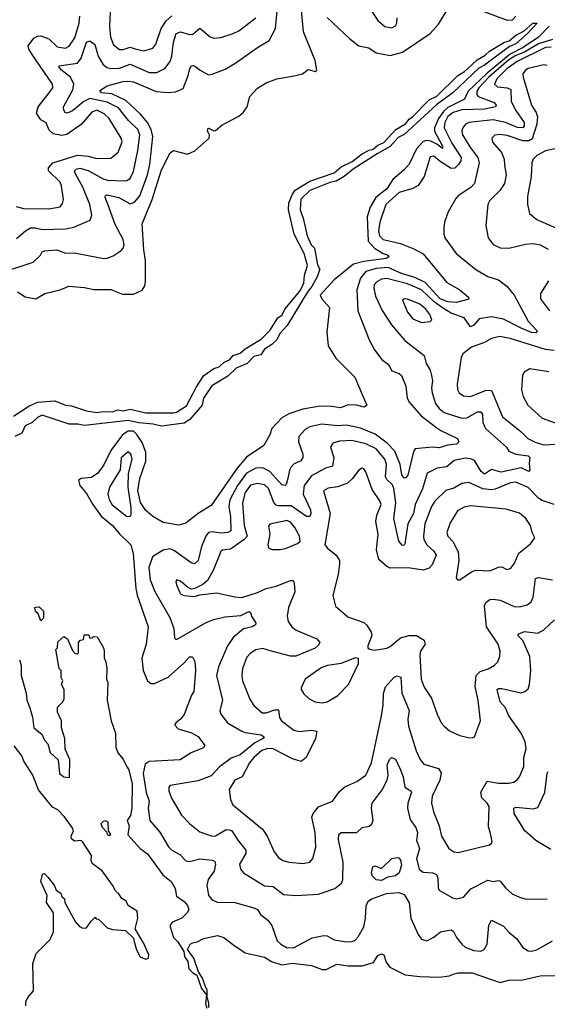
# Model space of a CAD drawing. Extents: x 1468344 to 1613994, y 525695 to 643861.
# Tile 210 of 256: x 1541453 to 1544475, y 578371 to 584015. Entities that reach past the tile are written whole.
import ezdxf

# ---------------------------------------------------------------- set-up
doc = ezdxf.new("R2010")
doc.units = 0

msp = doc.modelspace()

# ---------------------------------------------------------------- linework, layer by layer
at = {"layer": '0CON10XD'}
for points in [[(1543413.8, 584145), (1543505, 584010), (1543545, 583976.2), (1543585, 583968.8), (1543605, 583980), (1543613.8, 583995), (1543615.8, 584025)], [(1541385, 582576.9), (1541530, 582625), (1541572, 582665), (1541582, 582685), (1541595, 582690.6), (1541665, 582695.3), (1541715, 582676.7), (1541765, 582679.1), (1541935, 582646.4), (1541955, 582647.5), (1541988.9, 582661.1), (1542035, 582691.5), (1542045.8, 582704.2), (1542051.3, 582725), (1542045.9, 582755), (1542000.5, 582840.5), (1541957.7, 582957.7), (1541942.7, 582995), (1541943.9, 583006.1), (1541955, 583011.1), (1542021.1, 582995), (1542085, 582958.3), (1542110.7, 582969.3), (1542141.9, 583005), (1542185.2, 583125), (1542198.9, 583185), (1542216.1, 583345), (1542206.8, 583385), (1542184.9, 583424.9), (1542145, 583472.3), (1542061.1, 583551.1), (1541980.3, 583590.3), (1541922, 583595), (1541911.9, 583608.1), (1541954.2, 583635.8), (1542045, 583661.3), (1542072.5, 583662.5), (1542105, 583658.6), (1542235, 583602.6), (1542301.8, 583598.2), (1542345, 583602.1), (1542389.9, 583620.1), (1542417.3, 583695), (1542427.8, 583735), (1542435, 583747.5), (1542445, 583751.4), (1542455, 583750.8), (1542486.2, 583725), (1542535, 583699.5), (1542555, 583701.8), (1542629.1, 583730.9), (1542685, 583763.5), (1542820.1, 583859.9), (1542881.9, 583895), (1542918.9, 583965), (1542928.9, 584085)], [(1541440.6, 582455), (1541485, 582426), (1541545, 582414.5), (1541596.7, 582445), (1541685, 582466.5), (1541735, 582488.1), (1541825, 582480), (1541878.5, 582468.5), (1541975, 582467.3), (1542041.7, 582441.7), (1542105, 582441.5), (1542155.2, 582464.8), (1542170.4, 582489.6), (1542173.1, 582515), (1542173.6, 582635), (1542164, 582695), (1542154.5, 582845), (1542211.2, 582985), (1542265, 583154), (1542315, 583251.2), (1542335, 583265.6), (1542415, 583244.7), (1542456.8, 583263.2), (1542537.8, 583335), (1542541.1, 583355), (1542529.5, 583375), (1542530.2, 583389.8), (1542535, 583392.9), (1542565, 583377.9), (1542575, 583380.4), (1542610, 583410), (1542707.7, 583462.3), (1542735.6, 583485), (1542755.7, 583515), (1542772.2, 583575), (1542815, 583623.1), (1542865, 583652.5), (1542925, 583675.7), (1543015, 583690.8), (1543072.5, 583705), (1543105, 583730), (1543145, 583718.6), (1543155.6, 583725), (1543145, 583780), (1543077.8, 583945), (1543065, 584090)], [(1541971, 584059), (1541967.6, 583975), (1541973.1, 583915), (1541989.9, 583869.9), (1542025, 583844.6), (1542045, 583843.1), (1542085, 583856.6), (1542115, 583847.7), (1542165, 583835.4), (1542215, 583851.2), (1542232.4, 583875), (1542263.2, 583965), (1542291.5, 584008.5), (1542325, 584036)], [(1543215, 584026.7), (1543344.2, 583904.2), (1543395, 583864.5), (1543453.1, 583853.1), (1543495, 583824.5), (1543575, 583810), (1543645, 583827.8), (1543804.4, 583935.6), (1543851.9, 583988.1), (1543916.7, 584095)], [(1544097, 584067), (1544245, 584011.5), (1544275, 584013.7), (1544295.1, 584035)], [(1541418.2, 581741.8), (1541505, 581799), (1541555, 581821.7), (1541655, 581830.9), (1541715, 581805.2), (1541750.5, 581800.5), (1541835, 581773.1), (1541895, 581764), (1541928.8, 581768.8), (1541985, 581767.7), (1542015, 581778.4), (1542045, 581773), (1542085, 581781.7), (1542175, 581761.4), (1542335, 581761.1), (1542351.6, 581765), (1542408.6, 581801.4), (1542465, 581911.2), (1542507, 581975), (1542565, 582014.8), (1542595.3, 582024.7), (1542625, 582052), (1542654.6, 582065.4), (1542675, 582090.7), (1542715, 582103.8), (1542745, 582128.8), (1542836.6, 582183.4), (1542886, 582234), (1542931.9, 582305), (1542956.3, 582323.7), (1542972.3, 582355), (1543058.8, 582461.2), (1543080.2, 582505), (1543085, 582550.8), (1543102.3, 582605), (1543081.8, 582675), (1543025.2, 582785), (1542992.9, 582925), (1542995, 582964.3), (1543014.8, 583015.2), (1543031.5, 583038.5), (1543115, 583088.4), (1543255, 583137.5), (1543295, 583171.7), (1543358.3, 583201.7), (1543415, 583245.2), (1543455, 583267.1), (1543478.1, 583271.9), (1543505, 583295.4), (1543538.6, 583311.4), (1543607.5, 583385), (1543662.8, 583417.2), (1543684.1, 583445), (1543702.8, 583457.2), (1543798.8, 583555), (1543842.9, 583577.1), (1543962.8, 583695), (1544001.5, 583718.5), (1544042.7, 583755), (1544074.1, 583785), (1544118.8, 583811.2), (1544144.6, 583835), (1544229.4, 583885), (1544256.4, 583893.6), (1544295, 583925.8), (1544341.5, 583948.5), (1544392.5, 583995), (1544417.5, 583995), (1544362.5, 583935), (1544295, 583877.1), (1544258.4, 583861.6), (1544115, 583754.1), (1544082.6, 583737.4), (1543933.5, 583595), (1543841.9, 583528.1), (1543655, 583356.9), (1543621, 583339), (1543575, 583287.1), (1543501.1, 583245)], [(1541433.6, 582943.6), (1541475, 582933.1), (1541619.5, 582930.5), (1541685, 582942.5), (1541698.5, 582961.5), (1541704.6, 582985), (1541693.3, 583063.3), (1541685, 583084.2), (1541618.2, 583148.2), (1541618.5, 583165), (1541643.1, 583195), (1541785, 583238.4), (1541845, 583233), (1541895, 583219.2), (1541975, 583221.8), (1542017.5, 583255), (1542039.6, 583315), (1542034.6, 583335), (1541965, 583448.5), (1541936.2, 583475), (1541895, 583495.7), (1541867.1, 583485), (1541805.2, 583414.8), (1541722.8, 583357.2), (1541695, 583350), (1541645, 583359.7), (1541621.7, 583381.7), (1541605, 583423.3), (1541575, 583440.5), (1541549.2, 583479.2), (1541558.7, 583515), (1541615, 583585.5), (1541642.1, 583625), (1541640.4, 583645), (1541523.9, 583815), (1541505.4, 583845), (1541502.3, 583865), (1541535, 583908.9), (1541555, 583920), (1541575, 583921.8), (1541620.8, 583905), (1541668.4, 583858.4), (1541715, 583851.4), (1541736.6, 583863.4), (1541768.5, 583911.5), (1541793.9, 583995), (1541798.1, 584035)], [(1541435, 582760.6), (1541485.5, 582805), (1541515, 582821.6), (1541542.6, 582822.6), (1541581.3, 582811.3), (1541715, 582815.3), (1541763.7, 582826.3), (1541857.1, 582865), (1541866.3, 582893.7), (1541854.1, 582955), (1541814.3, 583055), (1541770, 583135), (1541767.5, 583145), (1541775, 583158), (1541796.9, 583163.1), (1541845, 583151), (1541932.1, 583102.1), (1541955.5, 583095.5), (1542045, 583090.6), (1542066.3, 583093.7), (1542085.2, 583104.8), (1542105.7, 583145), (1542130.7, 583265), (1542141.5, 583355), (1542129.5, 583385), (1542077, 583437), (1542019.5, 583509.5), (1541955, 583542.2), (1541855, 583563.2), (1541819.7, 583545), (1541755, 583491.6), (1541725, 583479.5), (1541713.1, 583483.1), (1541705.5, 583495.5), (1541704.6, 583515), (1541758.1, 583611.9), (1541763.9, 583645), (1541745, 583685.3), (1541692.7, 583725), (1541677.1, 583745), (1541679.2, 583750.8), (1541785, 583765.4), (1541804.3, 583795), (1541835, 583885.6), (1541855, 583893.8), (1541883.1, 583873.1), (1541902.2, 583805), (1541929.9, 583759.9), (1541951.5, 583741.5), (1541975.7, 583735.7), (1542025, 583737), (1542085, 583760.2), (1542195, 583711.7), (1542238.8, 583711.2), (1542283.6, 583735), (1542315.2, 583774.8), (1542325.3, 583805), (1542333.8, 583885), (1542348.9, 583935), (1542375, 583945.3), (1542425, 583929.8), (1542445, 583931.4), (1542485, 583965.5), (1542545, 583916.9), (1542565, 583908), (1542605, 583912.7), (1542675.2, 583934.8), (1542709, 583951), (1542805, 584025.6)], [(1544485, 583976.9), (1544425.3, 583914.7), (1544337.1, 583855), (1544262.4, 583817.6), (1544130.9, 583709.1), (1544021.4, 583605), (1544001.4, 583558.6), (1543905, 583511.4), (1543881, 583489), (1543852.5, 583447.5), (1543829.9, 583395), (1543829.4, 583375), (1543875, 583290), (1543875, 583276.7), (1543841.9, 583301.9), (1543807.7, 583317.7), (1543785, 583321.9), (1543765, 583316), (1543726.1, 583275), (1543683.7, 583186.3), (1543655, 583154.4), (1543591, 583099), (1543555, 583046.1), (1543493.2, 582995), (1543460.6, 582939.4), (1543443.5, 582885), (1543449.6, 582745), (1543485, 582705.7), (1543534.3, 582675), (1543564.2, 582665), (1543568.1, 582655), (1543551.4, 582645), (1543425, 582628.5), (1543365, 582612.9), (1543255, 582523.5), (1543173.3, 582435), (1543183.3, 582415), (1543228, 582365), (1543212.7, 582222.7), (1543220.8, 582145), (1543263.8, 582075), (1543372, 581965), (1543415.5, 581865.5), (1543442.2, 581805), (1543426.2, 581793.8), (1543385, 581805.3), (1543335, 581807.8), (1543290.5, 581789.5), (1543238.2, 581798.2), (1543175, 581799.5), (1543075, 581781.8), (1542994.5, 581755.5), (1542955, 581731.9), (1542897.9, 581672.1), (1542885.8, 581635), (1542851.1, 581575), (1542752.8, 581507.2), (1542698.4, 581445), (1542549.3, 581230.7), (1542475, 581184.6), (1542405, 581128.5), (1542365, 581118), (1542275, 581132.9), (1542215, 581166.9), (1542175, 581201.5), (1542145, 581247.7), (1542130.3, 581315), (1542140.3, 581385), (1542174.8, 581484.8), (1542175.9, 581535), (1542155, 581590.9), (1542125, 581636.3), (1542105, 581655.5), (1542075, 581656.9), (1542042.6, 581635), (1541975.3, 581544.7), (1541935.8, 581464.2), (1541900.6, 581415), (1541865, 581390.6), (1541804.7, 581385.3), (1541789.2, 581375), (1541797.8, 581345), (1541835, 581298.9), (1541871.6, 581235), (1541919.6, 581169.6), (1541985, 581114.7), (1542025, 581067.1), (1542090.4, 581005), (1542102.6, 580955), (1542119.2, 580755), (1542125.8, 580715.8), (1542188.2, 580535), (1542176.7, 580435), (1542153, 580355), (1542160.7, 580285), (1542185.7, 580225), (1542205, 580210), (1542225, 580210.5), (1542304.2, 580245.8), (1542393.8, 580326.2), (1542425, 580363.5), (1542442.4, 580362.4), (1542456.8, 580336.8), (1542460, 580285), (1542451.1, 580165), (1542437.1, 580142.9), (1542395, 580031.4), (1542375, 580005.5), (1542347.1, 579985), (1542341.7, 579971.7), (1542360.5, 579950.5), (1542437.3, 579927.3), (1542475, 579905.4), (1542513.8, 579855), (1542505, 579841.2), (1542435, 579813.3), (1542371.7, 579771.7), (1542195, 579762.6), (1542172.2, 579747.8), (1542159.8, 579695), (1542177.8, 579585), (1542194.4, 579535), (1542189.8, 579495), (1542199.3, 579425), (1542255, 579357.5), (1542305, 579273.5), (1542325, 579254.5), (1542369.9, 579229.9), (1542404.1, 579194.1), (1542425, 579188.9), (1542485, 579205.3), (1542557, 579197), (1542570.3, 579190.3), (1542575.4, 579175), (1542567.7, 579135), (1542533, 579087), (1542524.7, 579055), (1542535.3, 578995.3), (1542555, 578970.5), (1542585, 578957.5), (1542685, 578954.6), (1542795, 578924.5), (1542814.5, 578914.5), (1542832, 578885), (1542875, 578853.3), (1542896.8, 578823.2), (1542928, 578735), (1542948.2, 578715), (1542985, 578695.2), (1543025, 578696.2), (1543128.5, 578751.5), (1543195, 578766), (1543215, 578763), (1543255, 578741.2), (1543325, 578729.1), (1543358, 578732), (1543375, 578739.4), (1543391.9, 578758.1), (1543423.8, 578815), (1543434.7, 578865), (1543438.4, 578935), (1543448.6, 578961.4), (1543470, 578975), (1543553.8, 579006.2), (1543625, 579011.1), (1543655, 579000), (1543683.1, 578953.1), (1543693.1, 578865), (1543735, 578771.2), (1543755, 578744), (1543785, 578734.3), (1543825, 578755.7), (1543863.3, 578786.7), (1543925, 578798.5), (1543938.1, 578788.1), (1543954.2, 578754.2), (1543985, 578715.6), (1544005, 578699.1), (1544055, 578680.3), (1544095, 578676.4), (1544114, 578686), (1544130, 578715), (1544140, 578825), (1544155, 578853.3), (1544225, 578820), (1544255, 578784.4), (1544298.8, 578748.8), (1544335, 578697.1), (1544365, 578677.1), (1544385, 578675.8), (1544415, 578684.2), (1544504.5, 578735.5)], [(1544505, 583900.9), (1544425, 583875.4), (1544345, 583828.8), (1544295, 583810.2), (1544255, 583784.6), (1544139.3, 583685), (1544082.9, 583625), (1544071.6, 583605), (1544071.7, 583585), (1544079.1, 583575), (1544169.8, 583539.8), (1544182.2, 583525), (1544178.6, 583515), (1544117.3, 583502.7), (1543985, 583498), (1543935, 583483.6), (1543905, 583458.9), (1543888.5, 583425), (1543884.8, 583395), (1543927.4, 583307.4), (1543981.4, 583225), (1543979.4, 583205), (1543966.1, 583183.9), (1543945, 583163.2), (1543925, 583161.4), (1543860.9, 583200.9), (1543825, 583232.9), (1543805, 583228.6), (1543769.1, 583115), (1543735.7, 583065), (1543705, 583046.9), (1543627.1, 583025), (1543549.6, 582955), (1543515, 582853.3), (1543507.8, 582805), (1543513.6, 582775), (1543535.6, 582755), (1543635, 582732.2), (1543711.5, 582701.5), (1543765, 582672), (1543899, 582509), (1543975, 582465.6), (1544024, 582425), (1544025, 582412), (1543955, 582393.6), (1543905, 582396.9), (1543861.6, 582415), (1543775, 582507.7), (1543716.2, 582536.2), (1543639.7, 582559.7), (1543563.6, 582593.6), (1543495, 582588.5), (1543435, 582571.8), (1543405, 582532.7), (1543384, 582466), (1543390, 582345), (1543455, 582180), (1543485, 582122), (1543527.8, 582067.8), (1543565, 582037.5), (1543585, 582002.5), (1543627.2, 581987.2), (1543640.6, 581975), (1543664.5, 581915), (1543672.3, 581845), (1543685, 581820), (1543752.7, 581745), (1543843.1, 581675), (1543865, 581659.1), (1543961.2, 581615), (1543968.8, 581595), (1543955, 581582), (1543905, 581576.2), (1543855, 581560.4), (1543815, 581564.7), (1543718, 581555), (1543709.6, 581540.4), (1543676.5, 581403.5), (1543665, 581388.1), (1543655, 581386.9), (1543642.5, 581405), (1543633.2, 581465), (1543601.2, 581541.2), (1543558.1, 581588.1), (1543489.4, 581639.4), (1543405, 581673), (1543325, 581690.2), (1543273.5, 581686.5), (1543184.1, 581695.9), (1543115, 581680.8), (1543088.2, 581665), (1543051.8, 581625), (1543049.2, 581595), (1543074.4, 581525), (1543075.7, 581505), (1543063.1, 581486.9), (1543025, 581468.2), (1543007.8, 581452.2), (1542997.8, 581432.2), (1542989.1, 581385), (1542980, 581350), (1542974.5, 581345.5), (1542955, 581348.8), (1542885, 581424.7), (1542845, 581446.8), (1542805, 581443.4), (1542752.4, 581415), (1542699.8, 581345), (1542656.6, 581263.4), (1542651.6, 581225), (1542660.8, 581165), (1542661.8, 581085), (1542645, 581076), (1542607.8, 581072.2), (1542555, 581079.8), (1542534.5, 581075), (1542519.1, 581055), (1542495.4, 580995), (1542475.3, 580914.7), (1542455, 580895.6), (1542435, 580901.5), (1542340.4, 580970.4), (1542315, 580980.9), (1542275, 580973.9), (1542213.9, 580936.1), (1542193.3, 580875), (1542200.5, 580805), (1542228.1, 580738.1), (1542312.6, 580587.4)], [(1544497, 583857), (1544465.5, 583855.5), (1544301.7, 583775), (1544245, 583735.4), (1544186.9, 583675), (1544173.1, 583645), (1544190.6, 583630.6), (1544246, 583625), (1544266.3, 583615), (1544268.9, 583545), (1544294.5, 583494.5), (1544342.5, 583425), (1544342.8, 583405), (1544334.2, 583395), (1544305, 583395.9), (1544235, 583425.4), (1544165, 583440.3), (1544025, 583425.3), (1544006.7, 583415), (1543991.1, 583395), (1543985.5, 583375), (1543989.2, 583355), (1544031.6, 583285), (1544077.5, 583225), (1544084.2, 583195), (1544058, 583075), (1544039.1, 583055), (1543964.6, 583005.4), (1543951.1, 582988.9), (1543907.4, 582912.6), (1543886.7, 582855), (1543882.1, 582822.1), (1543881.9, 582785), (1543888.9, 582765), (1543954, 582674), (1544065, 582582.7), (1544135, 582542.2), (1544195, 582523.2), (1544243.6, 582486.4), (1544286.1, 582435), (1544365, 582286), (1544413.8, 582235), (1544416.2, 582225), (1544410, 582220), (1544385, 582222.4), (1544325, 582246.9), (1544225, 582297.6), (1544155, 582311.6), (1544085, 582299.7), (1544055, 582263.2), (1544035, 582254.2), (1543999.1, 582305), (1543925, 582332.1), (1543875, 582362.5), (1543827, 582397), (1543755, 582466.5), (1543675, 582499.9), (1543555, 582530.5), (1543525, 582526.5), (1543498.3, 582511.7), (1543484.2, 582495), (1543481.7, 582475), (1543490.8, 582430.8), (1543528.3, 582348.3), (1543582.7, 582265), (1543660, 582175), (1543770, 582090), (1543781.8, 582045), (1543804.6, 582005), (1543812.7, 581975), (1543818, 581945), (1543811.3, 581905), (1543815.9, 581875), (1543834, 581815), (1543855, 581786.2), (1543885, 581763.5), (1543985, 581729.8), (1544015, 581732.3), (1544075, 581766.6), (1544095, 581767.3), (1544104.2, 581754.2), (1544106.4, 581705), (1544121.7, 581671.7), (1544240.8, 581565), (1544255, 581542.1), (1544295, 581525.2), (1544365.2, 581515.2), (1544375, 581505.7), (1544370.8, 581470.8), (1544375.3, 581434.7), (1544370, 581425), (1544325, 581445.8), (1544211.3, 581421.3), (1544155, 581437.1), (1544115, 581410.6), (1544095.5, 581425.5), (1544085, 581444.6), (1544058, 581488), (1544035, 581498.1), (1544005, 581500.7), (1543941.4, 581488.6), (1543899, 581451), (1543845, 581443.3), (1543786.7, 581415), (1543759.6, 581325), (1543717.3, 581235), (1543709.3, 581185), (1543676.2, 581125), (1543659.4, 581010.6), (1543655, 581002.5), (1543645, 581001.2), (1543625, 581026), (1543596.6, 581155), (1543607.9, 581245), (1543596.7, 581326.7), (1543587.9, 581347.9), (1543555, 581379.6), (1543547.6, 581395), (1543553.4, 581465), (1543544, 581495), (1543494.6, 581554.6), (1543435, 581584.3), (1543355, 581602.5), (1543285, 581598.9), (1543247.5, 581587.5), (1543232.9, 581565), (1543253.2, 581505), (1543245, 581455.7), (1543205, 581444), (1543125, 581400.6), (1543082.4, 581345), (1543076, 581295), (1543117.9, 581205), (1543120.4, 581185), (1543115, 581168), (1543095, 581166.5), (1543008.4, 581228.4), (1542935, 581228), (1542922.7, 581232.7), (1542908.3, 581248.3), (1542877.9, 581327.9), (1542855, 581349.4), (1542815, 581356.5), (1542775, 581346.1), (1542744.1, 581305), (1542730, 581245), (1542738.1, 581115), (1542755.8, 581054.2), (1542738, 581035), (1542659.8, 580980.2), (1542615.3, 580974.7), (1542605, 580965.6), (1542561.7, 580858.3), (1542529.3, 580800.7), (1542502.1, 580777.9), (1542455.9, 580754.1), (1542435, 580751.2), (1542415, 580761.2), (1542375, 580796.7), (1542352.5, 580805), (1542348, 580795), (1542352.2, 580775), (1542368.6, 580735), (1542375, 580724.2), (1542392.5, 580715), (1542455, 580708), (1542485, 580718.8), (1542581.3, 580728.7), (1542685, 580705.9), (1542725, 580703.1), (1542815, 580730.7), (1542865, 580753.5), (1542923, 580767), (1543005, 580800.8), (1543019.5, 580799.5), (1543025.9, 580785.9), (1543028.6, 580735), (1542992.5, 580645), (1542984.5, 580595), (1542990, 580565), (1543012.2, 580535), (1543036.9, 580515), (1543155.9, 580465.9), (1543171.9, 580445), (1543162.4, 580427.6), (1543145, 580413.2), (1543035, 580366.2), (1543005, 580367.3), (1542896.2, 580396.2), (1542845, 580410.5), (1542806.3, 580403.7), (1542775, 580384.6), (1542755, 580361.4), (1542730, 580295), (1542725.4, 580255), (1542729.2, 580225), (1542770.5, 580120.5), (1542795, 580084.4), (1542841.9, 580041.9), (1542865, 580041.5), (1542915, 580059.1), (1542935, 580058.5), (1542941.4, 580015), (1542952.3, 579995), (1543023.1, 579943.1), (1543055, 579935.3), (1543125, 579942.7), (1543155, 579935.8), (1543148.2, 579895), (1543094.3, 579785.7), (1543065, 579763.3), (1543015, 579777.6), (1542905, 579835.5), (1542875, 579838.2), (1542839.7, 579825), (1542793.8, 579785), (1542769.8, 579755), (1542726.9, 579675), (1542685.6, 579655), (1542652.9, 579602.9), (1542660, 579545), (1542674.4, 579515), (1542842.9, 579375), (1542871.4, 579335), (1542910.5, 579245), (1542935, 579212.9), (1542960, 579195), (1542996.8, 579186.8), (1543075, 579177.5), (1543114.2, 579185.8), (1543133, 579207), (1543148.7, 579271.3), (1543145.5, 579355), (1543126.6, 579443.4), (1543133.8, 579465), (1543165, 579503.5), (1543244.6, 579535.4), (1543285, 579591.4), (1543315, 579616.9), (1543385, 579647.3), (1543434.8, 579685.2), (1543467.4, 579755), (1543525.8, 580024.2), (1543535.2, 580084.8), (1543537.2, 580152.8), (1543549.1, 580190.9), (1543596, 580245), (1543615, 580254.4), (1543636.4, 580246.4), (1543641.1, 580155), (1543683.3, 580055), (1543676.5, 580005), (1543679.3, 579965), (1543724.2, 579824.2), (1543746.5, 579775), (1543767.5, 579747.5), (1543852.2, 579722.2), (1543867, 579697), (1543860.4, 579655), (1543816, 579565), (1543811.8, 579525), (1543823.8, 579475), (1543855.4, 579395), (1543868.6, 579335), (1543911.2, 579265), (1543940, 579245), (1543965, 579242.2), (1544143.9, 579286.1), (1544156, 579294), (1544160, 579305), (1544147.5, 579357.5), (1544138.7, 579388.7), (1544141.8, 579505), (1544131.2, 579525), (1544100.9, 579555), (1544095, 579587.5), (1544130.4, 579649.6), (1544195, 579638), (1544255, 579639.6), (1544281.2, 579645), (1544301.7, 579658.3), (1544315.4, 579674.6), (1544340.5, 579735), (1544340.4, 579785), (1544354.6, 579835), (1544348.2, 579875), (1544326.2, 579925), (1544255.2, 580025.2), (1544235, 580069.6), (1544205, 580105.5), (1544188.1, 580175), (1544195, 580181.1), (1544215, 580181.2), (1544323.8, 580156.2), (1544346.5, 580163.5), (1544365, 580178.6), (1544373.9, 580205), (1544380.3, 580285), (1544375.3, 580365), (1544335.8, 580455.8), (1544306, 580485), (1544311.2, 580495), (1544345, 580508.8), (1544421.6, 580498.4), (1544455, 580517.5), (1544515.5, 580575)], [(1544475, 583751.8), (1544455, 583755.9), (1544365.7, 583735), (1544349.5, 583725), (1544335.5, 583705), (1544336.2, 583685), (1544383.8, 583525), (1544411.9, 583481.9), (1544418.7, 583458.7), (1544416, 583415), (1544387.8, 583332.2), (1544369, 583321), (1544335, 583319.5), (1544245, 583350), (1544203.3, 583356.7), (1544175, 583352.7), (1544157.1, 583335), (1544162, 583312), (1544213, 583253), (1544227.5, 583215), (1544230.5, 583180.5), (1544239.2, 583125), (1544229.2, 583075), (1544205, 583038.1), (1544145, 582978.6), (1544133.6, 582955), (1544122.5, 582835), (1544136.9, 582765), (1544165, 582725.8), (1544205, 582707.5), (1544255, 582705.4), (1544351.1, 582728.9), (1544395, 582732), (1544434.8, 582724.8), (1544480.2, 582700.2)], [(1544545, 583279.6), (1544465, 583262.7), (1544415, 583235.6), (1544393.3, 583215), (1544385.6, 583195), (1544383.1, 583115), (1544361.1, 583001.1), (1544362.5, 582955), (1544373.6, 582903.6), (1544415, 582869.4), (1544545, 582812.7)], [(1543501.1, 583245), (1543362.2, 583157.8), (1543310.7, 583115), (1543265, 583088.3), (1543228.6, 583081.4), (1543115.2, 583034.8), (1543063.5, 582986.5), (1543059.4, 582925), (1543077, 582877), (1543099, 582775), (1543122.9, 582725), (1543141.7, 582705), (1543159, 582609), (1543171.5, 582585), (1543169.1, 582575), (1543159.1, 582545), (1543125.8, 582485), (1543099.2, 582450.8), (1542985, 582261.6), (1542944, 582216), (1542925, 582178.8), (1542897.9, 582152.1), (1542854.4, 582125.6), (1542835, 582093.8), (1542795, 582083.8), (1542755.9, 582045), (1542692.4, 582017.6), (1542645, 581971.5), (1542553.9, 581916.1), (1542506.3, 581845), (1542498.6, 581805), (1542427.8, 581722.2), (1542395, 581701.2), (1542265, 581684.4), (1542216.9, 581696.9), (1542135, 581704), (1542075, 581716.5), (1541825, 581688), (1541785.9, 581695.9), (1541736.1, 581696.1), (1541581.8, 581748.2), (1541554.7, 581735), (1541525, 581706.4), (1541485, 581687), (1541464.8, 581645.2), (1541425.8, 581625)], [(1544482.5, 582517.5), (1544436.7, 582445), (1544436.9, 582415), (1544487.3, 582345)], [(1543755, 582280), (1543805, 582284.3), (1543814, 582295), (1543802.5, 582325), (1543779.6, 582355), (1543745, 582384.6), (1543675, 582412.2), (1543655.8, 582414.2), (1543645, 582406.7), (1543675, 582339.2), (1543705, 582300.9), (1543755, 582280)], [(1544515, 582118.3), (1544464.8, 582124.8), (1544263.1, 582186.9), (1544202, 582198), (1544155, 582188.2), (1544116, 582164), (1544041.8, 582138.2), (1543991.2, 582098.8), (1543982.2, 582077.8), (1543958.2, 581925), (1543960.5, 581895), (1543970, 581875), (1543995, 581859.1), (1544035, 581854.6), (1544125, 581890.5), (1544155, 581890), (1544218.7, 581738.7), (1544323.3, 581655), (1544363.6, 581615), (1544405, 581593.1), (1544455, 581578.4), (1544525, 581582.5)], [(1544483.2, 581996.8), (1544375, 582012.9), (1544343.3, 581995), (1544332.5, 581977.5), (1544327.7, 581892.3), (1544336.7, 581855), (1544364.3, 581805), (1544445, 581731.1), (1544525, 581702.9)], [(1542085, 581168), (1542091.4, 581178.6), (1542092.5, 581217.5), (1542074.8, 581335.2), (1542076.6, 581413.4), (1542096.4, 581495), (1542090, 581525), (1542075, 581537.3), (1542035, 581504.3), (1542028, 581435), (1541967.6, 581335), (1541958.6, 581295), (1541965.2, 581265), (1541983.5, 581233.5), (1542065, 581168.9), (1542085, 581168)], [(1544515, 581236.6), (1544445, 581258.6), (1544425, 581271.5), (1544365, 581333.2), (1544295, 581363.2), (1544265, 581360), (1544176.6, 581323.4), (1544155, 581320.6), (1544105, 581326), (1544025, 581362), (1543985, 581356.1), (1543940.1, 581329.9), (1543893.1, 581316.9), (1543830.4, 581255), (1543810.9, 581225), (1543773.5, 581125), (1543766.1, 581055), (1543768.5, 581035), (1543785, 581005.6), (1543825, 580968.5), (1543838.2, 580945), (1543815, 580890), (1543798.4, 580871.6), (1543765, 580859.5), (1543677.2, 580872.8), (1543575, 580871.1), (1543555, 580880.4), (1543510, 580920), (1543496.6, 580976.6), (1543506.5, 581065), (1543492.4, 581137.6), (1543498.6, 581175), (1543522.8, 581235), (1543515, 581256.9), (1543471, 581321), (1543435, 581423.8), (1543425, 581441.2), (1543415, 581443.8), (1543395, 581432), (1543357.8, 581382.2), (1543331.5, 581358.5), (1543275, 581336.8), (1543220.7, 581329.3), (1543193.8, 581315), (1543231.8, 581185), (1543201.4, 581005), (1543216, 580985), (1543266.3, 580946.3), (1543284.4, 580915), (1543285.8, 580895), (1543278, 580835), (1543247.5, 580715), (1543262.7, 580652.7), (1543332.6, 580592.6), (1543425, 580560), (1543442.2, 580545), (1543465.6, 580505), (1543469.5, 580485), (1543446.2, 580425), (1543446.7, 580415), (1543456.1, 580406.1), (1543485, 580401.4), (1543555, 580413.1), (1543575, 580421.9), (1543635, 580470.8), (1543684.2, 580485.8), (1543725, 580485.4), (1543769.1, 580459.1), (1543774.6, 580435), (1543748.5, 580395), (1543744.7, 580375), (1543752.9, 580235), (1543768.9, 580188.9), (1543810.9, 580125), (1543844.5, 580034.5), (1543868, 579985), (1543884, 579965), (1543915, 579938), (1543975, 579912), (1544021.2, 579901.2), (1544045, 579898.8), (1544057.5, 579905), (1544092, 579995), (1544079.1, 580115), (1544062.6, 580192.6), (1544067.6, 580255), (1544090.7, 580279.3), (1544135.8, 580294.2), (1544172.9, 580315), (1544191.9, 580335), (1544203.6, 580366.4), (1544204.5, 580395), (1544193.8, 580435), (1544127.2, 580535), (1544116.1, 580655), (1544122.2, 580675), (1544145, 580691.8), (1544165, 580694.1), (1544205, 580688), (1544285, 580651.1), (1544315, 580648.8), (1544359.4, 580660.6), (1544382.6, 580677.4), (1544394.5, 580705), (1544407.6, 580812.4), (1544425, 580817.7), (1544505, 580804.6)], [(1543975, 580803.3), (1544040.4, 580849.6), (1544065, 580858.9), (1544145, 580855.6), (1544195, 580876.7), (1544215, 580879.2), (1544243.6, 580863.6), (1544265, 580868.8), (1544285.7, 580895), (1544312.4, 580957.6), (1544379.1, 581010.9), (1544403.3, 581045), (1544387.5, 581075), (1544378.5, 581115), (1544351.4, 581155), (1544315, 581185.6), (1544238.9, 581208.9), (1544035, 581228.4), (1543999, 581221), (1543960.9, 581199.1), (1543918.5, 581131.5), (1543899.1, 581075), (1543905.5, 581055), (1543933.3, 581023.3), (1543963.8, 580965), (1543967.5, 580915), (1543953.3, 580815), (1543960, 580805), (1543975, 580803.3)], [(1542945, 580977.1), (1542975, 580984.4), (1543045, 581012), (1543058.8, 581025), (1543055.5, 581055), (1543028.9, 581105), (1543005, 581134.5), (1542985, 581144.6), (1542885, 581123.8), (1542877.5, 581112.5), (1542885.5, 581065), (1542873.9, 581003.9), (1542877.7, 580987.7), (1542897.7, 580977.7), (1542945, 580977.1)], [(1541575, 580570), (1541558.3, 580608.3), (1541543, 580623), (1541540, 580645), (1541545, 580647.5), (1541565, 580650), (1541590, 580625), (1541590, 580585), (1541575, 580570)], [(1542312.6, 580587.4), (1542335.5, 580525), (1542340.6, 580470.6), (1542345, 580464), (1542354.2, 580464.2), (1542520.6, 580559.4), (1542565, 580576.8), (1542628.7, 580591.3), (1542719.4, 580600.6), (1542765, 580622.5), (1542775, 580616.7), (1542781.5, 580595), (1542806.5, 580555), (1542803.6, 580546.4), (1542784.7, 580535.3), (1542735, 580523.5), (1542676.1, 580473.9), (1542643.7, 580425), (1542591.1, 580305), (1542581.3, 580255), (1542614.7, 580115), (1542598.9, 580055), (1542605.6, 580035), (1542642.5, 579985), (1542726.4, 579936.4), (1542745, 579928.5), (1542836.7, 579915), (1542854, 579905), (1542847.1, 579895), (1542800.3, 579869.7), (1542715, 579800.3), (1542665, 579782.2), (1542597.1, 579732.9), (1542550, 579680), (1542475, 579651.8), (1542315, 579626), (1542306.7, 579615), (1542308, 579595), (1542322.8, 579552.8), (1542380.8, 579455), (1542428, 579405), (1542485, 579359.4), (1542555, 579334), (1542575, 579337.7), (1542635, 579372.2), (1542655, 579372), (1542667.9, 579365), (1542701.9, 579311.9), (1542749.1, 579255), (1542748.9, 579235), (1542711.4, 579175), (1542718.6, 579145), (1542735, 579124.4), (1542855, 579050.6), (1542905, 579047.3), (1542965, 579001.1), (1543034.3, 578995.7), (1543165, 579003.1), (1543258.9, 579035), (1543296, 579065), (1543304.3, 579085), (1543305.4, 579185), (1543279.6, 579315), (1543281.5, 579345), (1543295, 579355.5), (1543383.5, 579356.5), (1543414.6, 579385.4), (1543455, 579392.9), (1543469.4, 579405), (1543477.1, 579425), (1543468.5, 579495), (1543471.2, 579525), (1543528.8, 579601.2), (1543557.3, 579655), (1543563.1, 579685), (1543558.4, 579741.6), (1543571.4, 579775), (1543583.3, 579785), (1543605, 579776), (1543635, 579715.6), (1543648.9, 579675), (1543658.5, 579615), (1543694.2, 579595), (1543697.3, 579587.3), (1543675.3, 579525), (1543674.3, 579495), (1543689.7, 579429.7), (1543721.8, 579385), (1543731.9, 579355), (1543725, 579310), (1543742.1, 579265), (1543725.3, 579205), (1543740.4, 579145), (1543765, 579128.1), (1543820, 579125), (1543840, 579115), (1543848.8, 579095), (1543849.3, 579039.3), (1543855.9, 579025.9), (1543931.7, 578981.7), (1543955, 578975.8), (1543994.4, 578985.6), (1544037.5, 579032.5), (1544135, 579083.5), (1544165, 579076), (1544195, 579081.4), (1544205, 579077.3), (1544235, 579039.5), (1544274.1, 579004.1), (1544315, 578984.5), (1544354.6, 578974.6), (1544475, 578975.4)], [(1541452.4, 580345), (1541462.1, 580315), (1541462.1, 580255), (1541490.2, 580155), (1541493.3, 580115), (1541511, 580071), (1541527.4, 580017.4), (1541534.8, 579955), (1541579.3, 579919.3), (1541594.7, 579885), (1541613.5, 579863.5), (1541627.1, 579815), (1541673, 579773), (1541680.5, 579695), (1541705, 579674.4), (1541738.3, 579671.7), (1541740, 579775), (1541713.6, 579833.6), (1541712.5, 579895), (1541692.5, 579955), (1541692.5, 579995), (1541670, 580045), (1541670, 580075), (1541700, 580105), (1541707, 580123), (1541707.5, 580175), (1541692.5, 580205), (1541700, 580225), (1541690, 580245), (1541690, 580285), (1541680, 580295), (1541660, 580405), (1541670, 580415), (1541671.7, 580448.3), (1541705, 580480), (1541727.5, 580465), (1541755, 580400), (1541771.7, 580381.7), (1541785, 580380), (1541790, 580385), (1541790, 580445), (1541801.7, 580458.3), (1541818.3, 580461.7), (1541821.7, 580488.3), (1541848.3, 580488.3), (1541855, 580470), (1541868.3, 580471.7), (1541875, 580480), (1541897, 580477), (1541932.5, 580415), (1541936.4, 580396.4), (1541937, 580357), (1541946.7, 580335), (1541952.5, 580295), (1541950, 580235), (1541957.5, 580215), (1541953.3, 580115), (1541976.7, 579995), (1542002.5, 579925), (1542003.8, 579845), (1542015, 579812.5), (1542045.7, 579775.7), (1542065, 579736.7), (1542078.6, 579715), (1542097.1, 579635), (1542094.5, 579494.5), (1542087.4, 579452.6), (1542068, 579425), (1542080, 579395), (1542073.1, 579343.1), (1542144.1, 579264.1), (1542185, 579233.8), (1542273.3, 579113.3), (1542320, 579075), (1542343.8, 579035), (1542351.2, 578991.2), (1542395, 578961.2), (1542415, 578936.7), (1542421.2, 578915), (1542415, 578897.5), (1542382.5, 578865), (1542327.7, 578842.3), (1542315, 578826.2), (1542314.2, 578815), (1542333.4, 578755), (1542358.4, 578728.4), (1542393.2, 578673.2), (1542396.5, 578645), (1542416.7, 578616.7), (1542422.3, 578575), (1542445, 578551.1), (1542468.3, 578538.3), (1542495, 578462.5), (1542522.5, 578425), (1542516.7, 578375), (1542525, 578350)], [(1543185, 580100), (1543215, 580104.3), (1543275, 580140.6), (1543336.2, 580205), (1543393.3, 580325), (1543393, 580353), (1543375, 580356.2), (1543294.5, 580325.5), (1543216.3, 580313.7), (1543179.8, 580300.2), (1543088.8, 580235), (1543066.2, 580185), (1543066.2, 580175), (1543081.3, 580151.3), (1543112, 580122), (1543145, 580104.4), (1543185, 580100)], [(1541488.3, 578361.7), (1541487.5, 578385), (1541499.3, 578410.7), (1541531.7, 578448.3), (1541528, 578605), (1541548.3, 578661.7), (1541627.3, 578742.7), (1541647, 578787), (1541647.5, 578895), (1541607.5, 578955), (1541610, 578995), (1541573.8, 579075), (1541583, 579117), (1541595, 579120), (1541615, 579100), (1541650, 579055), (1541662.5, 579025), (1541688.3, 579008.3), (1541695, 578990), (1541710, 578975), (1541712.5, 578955), (1541770, 578845), (1541796.4, 578816.4), (1541815, 578807.5), (1541835, 578810), (1541861.7, 578848.3), (1541885, 578870), (1541891.7, 578861.7), (1541905, 578860), (1541955, 578810), (1541985, 578800), (1542060, 578795), (1542105, 578750), (1542108.3, 578731.7), (1542123, 578683), (1542143.6, 578643.6), (1542175, 578630), (1542190, 578635), (1542192.5, 578655), (1542165, 578720), (1542113.6, 578803.6), (1542129.5, 578865), (1542125.3, 578905), (1542075.4, 578935.4), (1542060.8, 578965), (1542037.2, 578977.2), (1542021.4, 579005), (1542001.5, 579021.5), (1541984.4, 579055), (1541925, 579136.9), (1541868.2, 579178.2), (1541861.8, 579195), (1541864, 579225), (1541815, 579300.6), (1541805, 579309.2), (1541766.6, 579306.6), (1541750.2, 579320.2), (1541748.8, 579335), (1541760.5, 579365), (1541754.1, 579385), (1541709.4, 579445), (1541671.2, 579485), (1541641.3, 579501.3), (1541560.3, 579600.3), (1541529.3, 579685), (1541477.2, 579765), (1541465, 579794.8), (1541422.4, 579852.4)], [(1544495, 579257.8), (1544409.8, 579309.8), (1544347.3, 579365), (1544285.4, 579465), (1544282.5, 579495), (1544295, 579500.9), (1544395, 579490.7), (1544421.3, 579498.7), (1544461.8, 579585), (1544474.6, 579695), (1544480, 579705)], [(1541965, 579339.2), (1541975, 579343.8), (1541962.5, 579365), (1541960, 579415), (1541945, 579422.5), (1541931.7, 579418.3), (1541918.8, 579405), (1541925, 579386.2), (1541949.7, 579359.7), (1541955, 579344.4), (1541965, 579339.2)], [(1543525, 579081.6), (1543495, 579084.2), (1543474.7, 579104.7), (1543467.9, 579125), (1543475, 579158.8), (1543490, 579165), (1543525, 579150), (1543585, 579206), (1543615, 579213.3), (1543625, 579210), (1543635, 579197.5), (1543639.2, 579169.2), (1543626.6, 579125), (1543605, 579108.3), (1543561, 579099), (1543525, 579081.6)], [(1542536.7, 578353.3), (1542536.7, 578375), (1542527.5, 578415), (1542526.7, 578455), (1542518.3, 578471.7), (1542500.7, 578520.7), (1542476.4, 578556.4), (1542450, 578635), (1542413.8, 578685), (1542429.2, 578715), (1542445, 578724.3), (1542470.2, 578729.8), (1542505, 578749.2), (1542585.6, 578765.6), (1542623.3, 578755), (1542679.3, 578709.3), (1542745, 578666.7), (1542855, 578641.2), (1542895, 578616), (1542955, 578596.7), (1543015, 578607.5), (1543125, 578593.5), (1543185, 578570), (1543208.5, 578571.5), (1543269.3, 578600.7), (1543335, 578591.2), (1543415, 578592), (1543478.7, 578611.3), (1543505, 578650), (1543525, 578660.8), (1543538.8, 578655), (1543552.3, 578612.3), (1543573.3, 578585), (1543660.3, 578540.3), (1543745, 578530), (1543855, 578526), (1543915, 578534), (1543936, 578544), (1543965, 578551.2), (1544045, 578550.8), (1544205, 578496.2), (1544255, 578509.2), (1544335, 578512), (1544435, 578534.2), (1544525, 578535.8)]]:
    msp.add_lwpolyline(points, dxfattribs=at)

doc.saveas('drawing.dxf')
